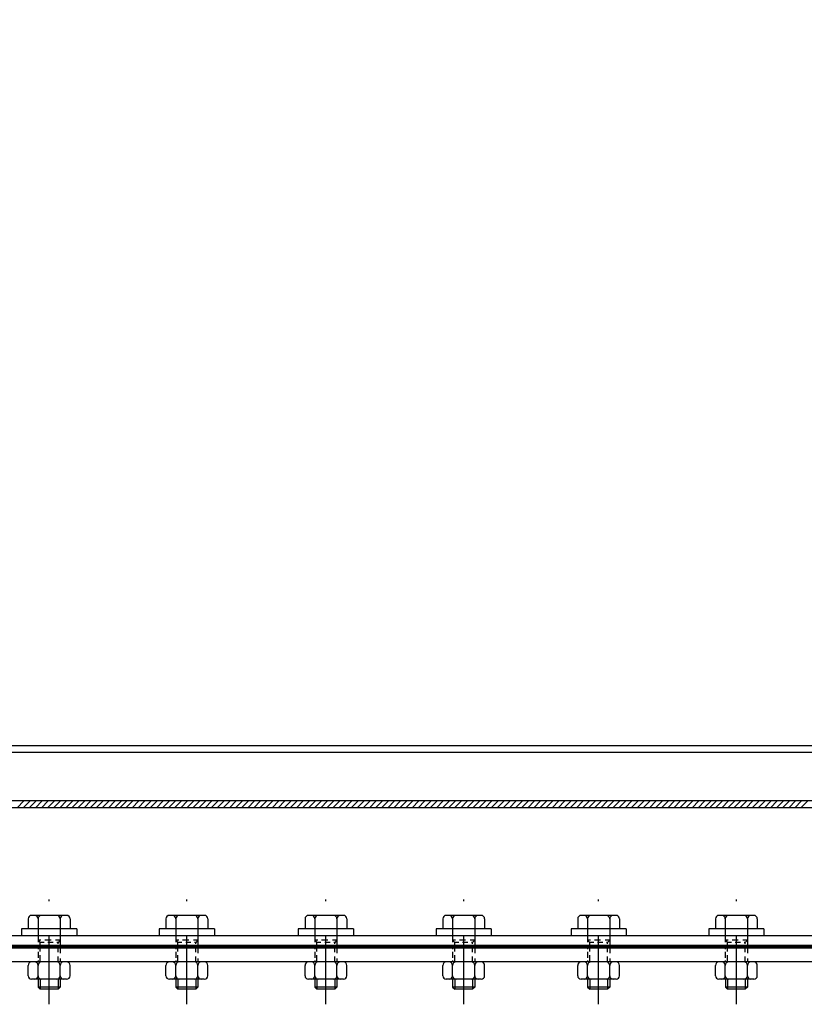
# Model space of a CAD drawing. Extents: x -672 to 590, y -425 to 416.
# Tile 11 of 31: x -177 to -120, y -86 to -15. Entities that reach past the tile are written whole.
import ezdxf

# ---------------------------------------------------------------- set-up
doc = ezdxf.new("R2010")
doc.units = 0
doc.header["$LTSCALE"] = 10
doc.header["$MEASUREMENT"] = 0
doc.linetypes.add('DASHDOT', pattern=[1, 0.5, -0.25, 0, -0.25])
doc.linetypes.add('HIDDEN2', pattern=[0.1875, 0.125, -0.0625])
doc.layers.get('0').update_dxf_attribs({"color": 4, "linetype": 'CONTINUOUS'})
doc.layers.add('KANAL', color=1, linetype='CONTINUOUS')
doc.layers.add('OSIE', color=3, linetype='DASHDOT')

msp = doc.modelspace()

# ---------------------------------------------------------------- linework, layer by layer
at = {"color": 7}
for p, q in [((5.179163, -71.620504), (-214.720837, -71.620504)), ((5.179163, -72.120504), (-214.720837, -72.120504)), ((5.179163, -81.420504), (-220.520837, -81.420504))]:
    msp.add_line(p, q, dxfattribs=at)
at = {"color": 0}
for p, q in [((-176.745277, -72.120504), (-176.245277, -71.620504)), ((-176.303336, -72.120504), (-175.803336, -71.620504)), ((-175.861394, -72.120504), (-175.361394, -71.620504)), ((-175.419452, -72.120504), (-174.919452, -71.620504)), ((-174.97751, -72.120504), (-174.47751, -71.620504)), ((-174.535569, -72.120504), (-174.035569, -71.620504)), ((-174.093627, -72.120504), (-173.593627, -71.620504)), ((-173.651685, -72.120504), (-173.151685, -71.620504)), ((-173.209743, -72.120504), (-172.709743, -71.620504)), ((-172.767802, -72.120504), (-172.267802, -71.620504)), ((-172.32586, -72.120504), (-171.82586, -71.620504)), ((-171.883918, -72.120504), (-171.383918, -71.620504)), ((-171.441976, -72.120504), (-170.941976, -71.620504)), ((-171.000035, -72.120504), (-170.500035, -71.620504)), ((-170.558093, -72.120504), (-170.058093, -71.620504)), ((-170.116151, -72.120504), (-169.616151, -71.620504)), ((-169.67421, -72.120504), (-169.17421, -71.620504)), ((-169.284306, -72.120504), (-168.784306, -71.620504)), ((-168.842364, -72.120504), (-168.342364, -71.620504)), ((-168.400422, -72.120504), (-167.900422, -71.620504)), ((-167.958481, -72.120504), (-167.458481, -71.620504)), ((-167.516539, -72.120504), (-167.016539, -71.620504)), ((-167.074597, -72.120504), (-166.574597, -71.620504)), ((-166.632656, -72.120504), (-166.132656, -71.620504)), ((-166.190714, -72.120504), (-165.690714, -71.620504)), ((-165.748772, -72.120504), (-165.248772, -71.620504)), ((-165.30683, -72.120504), (-164.80683, -71.620504)), ((-164.864889, -72.120504), (-164.364889, -71.620504)), ((-164.422947, -72.120504), (-163.922947, -71.620504)), ((-163.981005, -72.120504), (-163.481005, -71.620504)), ((-163.539063, -72.120504), (-163.039063, -71.620504)), ((-163.097122, -72.120504), (-162.597122, -71.620504)), ((-162.65518, -72.120504), (-162.15518, -71.620504)), ((-162.213238, -72.120504), (-161.713238, -71.620504)), ((-161.771296, -72.120504), (-161.271296, -71.620504)), ((-161.329355, -72.120504), (-160.829355, -71.620504)), ((-160.887413, -72.120504), (-160.387413, -71.620504)), ((-160.445471, -72.120504), (-159.945471, -71.620504)), ((-160.003529, -72.120504), (-159.503529, -71.620504)), ((-159.561588, -72.120504), (-159.061588, -71.620504)), ((-159.119646, -72.120504), (-158.619646, -71.620504)), ((-158.677704, -72.120504), (-158.177704, -71.620504)), ((-158.235763, -72.120504), (-157.735763, -71.620504)), ((-157.793821, -72.120504), (-157.293821, -71.620504)), ((-157.351879, -72.120504), (-156.851879, -71.620504)), ((-156.909937, -72.120504), (-156.409937, -71.620504)), ((-156.467996, -72.120504), (-155.967996, -71.620504)), ((-156.026054, -72.120504), (-155.526054, -71.620504)), ((-155.584112, -72.120504), (-155.084112, -71.620504)), ((-155.14217, -72.120504), (-154.64217, -71.620504)), ((-154.700229, -72.120504), (-154.200229, -71.620504)), ((-154.258287, -72.120504), (-153.758287, -71.620504)), ((-153.816345, -72.120504), (-153.316345, -71.620504)), ((-153.374403, -72.120504), (-152.874403, -71.620504)), ((-152.932462, -72.120504), (-152.432462, -71.620504)), ((-152.932462, -72.120504), (-152.432462, -71.620504)), ((-152.49052, -72.120504), (-151.99052, -71.620504)), ((-152.048578, -72.120504), (-151.548578, -71.620504)), ((-151.606636, -72.120504), (-151.106636, -71.620504)), ((-151.164695, -72.120504), (-150.664695, -71.620504)), ((-150.722753, -72.120504), (-150.222753, -71.620504)), ((-150.280811, -72.120504), (-149.780811, -71.620504)), ((-149.838869, -72.120504), (-149.338869, -71.620504)), ((-149.396928, -72.120504), (-148.896928, -71.620504)), ((-148.954986, -72.120504), (-148.454986, -71.620504)), ((-148.513044, -72.120504), (-148.013044, -71.620504)), ((-148.071103, -72.120504), (-147.571103, -71.620504)), ((-147.629161, -72.120504), (-147.129161, -71.620504)), ((-147.187219, -72.120504), (-146.687219, -71.620504)), ((-146.745277, -72.120504), (-146.245277, -71.620504)), ((-146.303336, -72.120504), (-145.803336, -71.620504)), ((-145.861394, -72.120504), (-145.361394, -71.620504)), ((-145.419452, -72.120504), (-144.919452, -71.620504)), ((-144.97751, -72.120504), (-144.47751, -71.620504)), ((-144.535569, -72.120504), (-144.035569, -71.620504)), ((-144.093627, -72.120504), (-143.593627, -71.620504)), ((-143.651685, -72.120504), (-143.151685, -71.620504)), ((-143.209743, -72.120504), (-142.709743, -71.620504)), ((-142.767802, -72.120504), (-142.267802, -71.620504)), ((-142.32586, -72.120504), (-141.82586, -71.620504)), ((-141.883918, -72.120504), (-141.383918, -71.620504)), ((-141.441976, -72.120504), (-140.941976, -71.620504)), ((-141.000035, -72.120504), (-140.500035, -71.620504)), ((-140.558093, -72.120504), (-140.058093, -71.620504)), ((-140.116151, -72.120504), (-139.616151, -71.620504)), ((-139.67421, -72.120504), (-139.17421, -71.620504)), ((-139.232268, -72.120504), (-138.732268, -71.620504)), ((-138.790326, -72.120504), (-138.290326, -71.620504)), ((-138.348384, -72.120504), (-137.848384, -71.620504)), ((-137.906443, -72.120504), (-137.406443, -71.620504)), ((-137.464501, -72.120504), (-136.964501, -71.620504)), ((-137.022559, -72.120504), (-136.522559, -71.620504)), ((-136.580617, -72.120504), (-136.080617, -71.620504)), ((-136.138676, -72.120504), (-135.638676, -71.620504)), ((-135.696734, -72.120504), (-135.196734, -71.620504)), ((-135.254792, -72.120504), (-134.754792, -71.620504)), ((-134.81285, -72.120504), (-134.31285, -71.620504)), ((-134.370909, -72.120504), (-133.870909, -71.620504)), ((-133.928967, -72.120504), (-133.428967, -71.620504)), ((-133.487025, -72.120504), (-132.987025, -71.620504)), ((-133.045083, -72.120504), (-132.545083, -71.620504)), ((-132.603142, -72.120504), (-132.103142, -71.620504)), ((-132.1612, -72.120504), (-131.6612, -71.620504)), ((-131.719258, -72.120504), (-131.219258, -71.620504)), ((-131.277316, -72.120504), (-130.777316, -71.620504)), ((-130.835375, -72.120504), (-130.335375, -71.620504)), ((-130.393433, -72.120504), (-129.893433, -71.620504)), ((-129.951491, -72.120504), (-129.451491, -71.620504)), ((-129.50955, -72.120504), (-129.00955, -71.620504)), ((-129.067608, -72.120504), (-128.567608, -71.620504)), ((-128.625666, -72.120504), (-128.125666, -71.620504)), ((-128.183724, -72.120504), (-127.683724, -71.620504)), ((-127.741783, -72.120504), (-127.241783, -71.620504)), ((-127.299841, -72.120504), (-126.799841, -71.620504)), ((-126.857899, -72.120504), (-126.357899, -71.620504)), ((-126.467996, -72.120504), (-125.967996, -71.620504)), ((-126.026054, -72.120504), (-125.526054, -71.620504)), ((-125.584112, -72.120504), (-125.084112, -71.620504)), ((-125.14217, -72.120504), (-124.64217, -71.620504)), ((-124.700229, -72.120504), (-124.200229, -71.620504)), ((-124.258287, -72.120504), (-123.758287, -71.620504)), ((-123.816345, -72.120504), (-123.316345, -71.620504)), ((-123.374403, -72.120504), (-122.874403, -71.620504)), ((-122.932462, -72.120504), (-122.432462, -71.620504)), ((-122.49052, -72.120504), (-121.99052, -71.620504)), ((-122.048578, -72.120504), (-121.548578, -71.620504)), ((-121.606636, -72.120504), (-121.106636, -71.620504)), ((-121.164695, -72.120504), (-120.664695, -71.620504)), ((-120.722753, -72.120504), (-120.222753, -71.620504)), ((-120.280811, -72.120504), (-119.780811, -71.620504)), ((-119.838869, -72.120504), (-119.338869, -71.620504))]:
    msp.add_line(p, q, dxfattribs=at)
at = {"color": 6, "linetype": 'Continuous'}
for p, q in [((-173.150837, -79.938569), (-175.690837, -79.938569)), ((-163.150837, -79.938569), (-165.690837, -79.938569)), ((-153.050837, -79.938569), (-155.590837, -79.938569)), ((-143.050837, -79.938569), (-145.590837, -79.938569)), ((-133.250837, -79.938569), (-135.790837, -79.938569)), ((-123.250837, -79.938569), (-125.790837, -79.938569)), ((-123.250837, -79.938569), (-125.790837, -79.938569)), ((-175.940837, -80.188569), (-175.940837, -80.920504)), ((-175.225512, -80.188272), (-175.225512, -80.920504)), ((-173.620837, -80.188272), (-173.620837, -80.920504)), ((-172.900837, -80.188569), (-172.900837, -80.920504)), ((-165.940837, -80.188569), (-165.940837, -80.920504)), ((-165.225512, -80.188272), (-165.225512, -80.920504)), ((-163.620837, -80.188272), (-163.620837, -80.920504)), ((-162.900837, -80.188569), (-162.900837, -80.920504)), ((-155.840837, -80.188569), (-155.840837, -80.920504)), ((-155.125512, -80.188272), (-155.125512, -80.920504)), ((-153.520837, -80.188272), (-153.520837, -80.920504)), ((-152.800837, -80.188569), (-152.800837, -80.920504)), ((-145.840837, -80.188569), (-145.840837, -80.920504)), ((-145.125512, -80.188272), (-145.125512, -80.920504)), ((-143.520837, -80.188272), (-143.520837, -80.920504)), ((-142.800837, -80.188569), (-142.800837, -80.920504)), ((-136.040837, -80.188569), (-136.040837, -80.920504)), ((-135.325512, -80.188272), (-135.325512, -80.920504)), ((-133.720837, -80.188272), (-133.720837, -80.920504)), ((-133.000837, -80.188569), (-133.000837, -80.920504)), ((-126.040837, -80.188569), (-126.040837, -80.920504)), ((-126.040837, -80.188569), (-126.040837, -80.920504)), ((-125.325512, -80.188272), (-125.325512, -80.920504)), ((-125.325512, -80.188272), (-125.325512, -80.920504)), ((-123.720837, -80.188272), (-123.720837, -80.920504)), ((-123.720837, -80.188272), (-123.720837, -80.920504)), ((-123.000837, -80.188569), (-123.000837, -80.920504)), ((-123.000837, -80.188569), (-123.000837, -80.920504)), ((-172.416162, -80.920504), (-176.425512, -80.920504)), ((-162.416162, -80.920504), (-166.425512, -80.920504)), ((-152.316162, -80.920504), (-156.325512, -80.920504)), ((-142.316162, -80.920504), (-146.325512, -80.920504)), ((-132.516162, -80.920504), (-136.525512, -80.920504)), ((-122.516162, -80.920504), (-126.525512, -80.920504)), ((-122.516162, -80.920504), (-126.525512, -80.920504)), ((-175.940837, -84.320501), (-175.940837, -83.570479)), ((-173.150837, -83.320504), (-175.690837, -83.320504)), ((-175.225512, -84.320797), (-175.225512, -83.570207)), ((-173.620837, -84.320797), (-173.620837, -83.570207)), ((-172.900837, -84.320501), (-172.900837, -83.570479)), ((-165.940837, -84.320501), (-165.940837, -83.570479)), ((-163.150837, -83.320504), (-165.690837, -83.320504)), ((-165.225512, -84.320797), (-165.225512, -83.570207)), ((-163.620837, -84.320797), (-163.620837, -83.570207)), ((-162.900837, -84.320501), (-162.900837, -83.570479)), ((-155.840837, -84.320501), (-155.840837, -83.570479)), ((-153.050837, -83.320504), (-155.590837, -83.320504)), ((-155.125512, -84.320797), (-155.125512, -83.570207)), ((-153.520837, -84.320797), (-153.520837, -83.570207)), ((-152.800837, -84.320501), (-152.800837, -83.570479)), ((-145.840837, -84.320501), (-145.840837, -83.570479)), ((-143.050837, -83.320504), (-145.590837, -83.320504)), ((-145.125512, -84.320797), (-145.125512, -83.570207)), ((-143.520837, -84.320797), (-143.520837, -83.570207)), ((-142.800837, -84.320501), (-142.800837, -83.570479)), ((-136.040837, -84.320501), (-136.040837, -83.570479)), ((-133.250837, -83.320504), (-135.790837, -83.320504)), ((-135.325512, -84.320797), (-135.325512, -83.570207)), ((-133.720837, -84.320797), (-133.720837, -83.570207)), ((-133.000837, -84.320501), (-133.000837, -83.570479)), ((-126.040837, -84.320501), (-126.040837, -83.570479)), ((-126.040837, -84.320501), (-126.040837, -83.570479)), ((-123.250837, -83.320504), (-125.790837, -83.320504)), ((-123.250837, -83.320504), (-125.790837, -83.320504)), ((-125.325512, -84.320797), (-125.325512, -83.570207)), ((-125.325512, -84.320797), (-125.325512, -83.570207)), ((-123.720837, -84.320797), (-123.720837, -83.570207)), ((-123.720837, -84.320797), (-123.720837, -83.570207)), ((-123.000837, -84.320501), (-123.000837, -83.570479)), ((-123.000837, -84.320501), (-123.000837, -83.570479)), ((-173.150837, -84.570501), (-175.690837, -84.570501)), ((-175.220837, -84.570501), (-175.220837, -85.144667)), ((-173.620837, -84.570501), (-173.620837, -85.144667)), ((-163.150837, -84.570501), (-165.690837, -84.570501)), ((-165.220837, -84.570501), (-165.220837, -85.144667)), ((-163.620837, -84.570501), (-163.620837, -85.144667)), ((-153.050837, -84.570501), (-155.590837, -84.570501)), ((-155.120837, -84.570501), (-155.120837, -85.144667)), ((-153.520837, -84.570501), (-153.520837, -85.144667)), ((-143.050837, -84.570501), (-145.590837, -84.570501)), ((-145.120837, -84.570501), (-145.120837, -85.144667)), ((-143.520837, -84.570501), (-143.520837, -85.144667)), ((-133.250837, -84.570501), (-135.790837, -84.570501)), ((-135.320837, -84.570501), (-135.320837, -85.144667)), ((-133.720837, -84.570501), (-133.720837, -85.144667)), ((-123.250837, -84.570501), (-125.790837, -84.570501)), ((-123.250837, -84.570501), (-125.790837, -84.570501)), ((-125.320837, -84.570501), (-125.320837, -85.144667)), ((-125.320837, -84.570501), (-125.320837, -85.144667)), ((-123.720837, -84.570501), (-123.720837, -85.144667)), ((-123.720837, -84.570501), (-123.720837, -85.144667))]:
    msp.add_line(p, q, dxfattribs=at)
at = {"color": 6, "linetype": 'HIDDEN2'}
for p, q in [((-176.425512, -80.920504), (-176.425512, -81.420504)), ((-175.225512, -80.920504), (-175.225512, -81.874776)), ((-173.620837, -80.920504), (-173.620837, -82.067346)), ((-172.416162, -80.920504), (-172.416162, -81.420504)), ((-166.425512, -80.920504), (-166.425512, -81.420504)), ((-165.225512, -80.920504), (-165.225512, -81.874776)), ((-163.620837, -80.920504), (-163.620837, -82.067346)), ((-162.416162, -80.920504), (-162.416162, -81.420504)), ((-156.325512, -80.920504), (-156.325512, -81.420504)), ((-155.125512, -80.920504), (-155.125512, -81.874776)), ((-153.520837, -80.920504), (-153.520837, -82.067346)), ((-152.316162, -80.920504), (-152.316162, -81.420504)), ((-146.325512, -80.920504), (-146.325512, -81.420504)), ((-145.125512, -80.920504), (-145.125512, -81.874776)), ((-143.520837, -80.920504), (-143.520837, -82.067346)), ((-142.316162, -80.920504), (-142.316162, -81.420504)), ((-136.525512, -80.920504), (-136.525512, -81.420504)), ((-135.325512, -80.920504), (-135.325512, -81.874776)), ((-133.720837, -80.920504), (-133.720837, -82.067346)), ((-132.516162, -80.920504), (-132.516162, -81.420504)), ((-126.525512, -80.920504), (-126.525512, -81.420504)), ((-126.525512, -80.920504), (-126.525512, -81.420504)), ((-125.325512, -80.920504), (-125.325512, -81.874776)), ((-125.325512, -80.920504), (-125.325512, -81.874776)), ((-123.720837, -80.920504), (-123.720837, -82.067346)), ((-123.720837, -80.920504), (-123.720837, -82.067346)), ((-122.516162, -80.920504), (-122.516162, -81.420504)), ((-122.516162, -80.920504), (-122.516162, -81.420504)), ((-175.225512, -82.074392), (-175.225512, -82.386731)), ((-175.011482, -81.750838), (-175.220837, -81.750838)), ((-174.781728, -81.900929), (-175.070837, -81.900929)), ((-174.282263, -81.750838), (-174.731781, -81.750838)), ((-174.119936, -81.900929), (-174.504525, -81.900929)), ((-173.620837, -81.750838), (-173.947621, -81.750838)), ((-173.770837, -81.900929), (-173.85522, -81.900929)), ((-165.225512, -82.074392), (-165.225512, -82.386731)), ((-165.011482, -81.750838), (-165.220837, -81.750838)), ((-164.781728, -81.900929), (-165.070837, -81.900929)), ((-164.282263, -81.750838), (-164.731781, -81.750838)), ((-164.119936, -81.900929), (-164.504525, -81.900929)), ((-163.620837, -81.750838), (-163.947621, -81.750838)), ((-163.770837, -81.900929), (-163.85522, -81.900929)), ((-155.125512, -82.074392), (-155.125512, -82.386731)), ((-154.911482, -81.750838), (-155.120837, -81.750838)), ((-154.681728, -81.900929), (-154.970837, -81.900929)), ((-154.182263, -81.750838), (-154.631781, -81.750838)), ((-154.019936, -81.900929), (-154.404525, -81.900929)), ((-153.520837, -81.750838), (-153.847621, -81.750838)), ((-153.670837, -81.900929), (-153.75522, -81.900929)), ((-145.125512, -82.074392), (-145.125512, -82.386731)), ((-144.911482, -81.750838), (-145.120837, -81.750838)), ((-144.681728, -81.900929), (-144.970837, -81.900929)), ((-144.182263, -81.750838), (-144.631781, -81.750838)), ((-144.019936, -81.900929), (-144.404525, -81.900929)), ((-143.520837, -81.750838), (-143.847621, -81.750838)), ((-143.670837, -81.900929), (-143.75522, -81.900929)), ((-135.325512, -82.074392), (-135.325512, -82.386731)), ((-135.111482, -81.750838), (-135.320837, -81.750838)), ((-134.881728, -81.900929), (-135.170837, -81.900929)), ((-134.382263, -81.750838), (-134.831781, -81.750838)), ((-134.219936, -81.900929), (-134.604525, -81.900929)), ((-133.720837, -81.750838), (-134.047621, -81.750838)), ((-133.870837, -81.900929), (-133.95522, -81.900929)), ((-125.325512, -82.074392), (-125.325512, -82.386731)), ((-125.325512, -82.074392), (-125.325512, -82.386731)), ((-125.111482, -81.750838), (-125.320837, -81.750838)), ((-125.111482, -81.750838), (-125.320837, -81.750838)), ((-124.881728, -81.900929), (-125.170837, -81.900929)), ((-124.881728, -81.900929), (-125.170837, -81.900929)), ((-124.382263, -81.750838), (-124.831781, -81.750838)), ((-124.382263, -81.750838), (-124.831781, -81.750838)), ((-124.219936, -81.900929), (-124.604525, -81.900929)), ((-124.219936, -81.900929), (-124.604525, -81.900929)), ((-123.720837, -81.750838), (-124.047621, -81.750838)), ((-123.720837, -81.750838), (-124.047621, -81.750838)), ((-123.870837, -81.900929), (-123.95522, -81.900929)), ((-123.870837, -81.900929), (-123.95522, -81.900929)), ((-175.225512, -82.579301), (-175.225512, -83.016106)), ((-173.620837, -82.241129), (-173.620837, -82.689677)), ((-165.225512, -82.579301), (-165.225512, -83.016106)), ((-163.620837, -82.241129), (-163.620837, -82.689677)), ((-155.125512, -82.579301), (-155.125512, -83.016106)), ((-153.520837, -82.241129), (-153.520837, -82.689677)), ((-145.125512, -82.579301), (-145.125512, -83.016106)), ((-143.520837, -82.241129), (-143.520837, -82.689677)), ((-135.325512, -82.579301), (-135.325512, -83.016106)), ((-133.720837, -82.241129), (-133.720837, -82.689677)), ((-125.325512, -82.579301), (-125.325512, -83.016106)), ((-125.325512, -82.579301), (-125.325512, -83.016106)), ((-123.720837, -82.241129), (-123.720837, -82.689677)), ((-123.720837, -82.241129), (-123.720837, -82.689677)), ((-175.225512, -83.211025), (-175.225512, -83.320504)), ((-173.620837, -83.063075), (-173.620837, -83.320504)), ((-165.225512, -83.211025), (-165.225512, -83.320504)), ((-163.620837, -83.063075), (-163.620837, -83.320504)), ((-155.125512, -83.211025), (-155.125512, -83.320504)), ((-153.520837, -83.063075), (-153.520837, -83.320504)), ((-145.125512, -83.211025), (-145.125512, -83.320504)), ((-143.520837, -83.063075), (-143.520837, -83.320504)), ((-135.325512, -83.211025), (-135.325512, -83.320504)), ((-133.720837, -83.063075), (-133.720837, -83.320504)), ((-125.325512, -83.211025), (-125.325512, -83.320504)), ((-125.325512, -83.211025), (-125.325512, -83.320504)), ((-123.720837, -83.063075), (-123.720837, -83.320504)), ((-123.720837, -83.063075), (-123.720837, -83.320504))]:
    msp.add_line(p, q, dxfattribs=at)
at = {"color": 6}
for p, q in [((-175.220837, -81.750929), (-175.070837, -81.900929)), ((-173.620837, -81.750929), (-173.770837, -81.900929)), ((-165.220837, -81.750929), (-165.070837, -81.900929)), ((-163.620837, -81.750929), (-163.770837, -81.900929)), ((-155.120837, -81.750929), (-154.970837, -81.900929)), ((-153.520837, -81.750929), (-153.670837, -81.900929)), ((-145.120837, -81.750929), (-144.970837, -81.900929)), ((-143.520837, -81.750929), (-143.670837, -81.900929)), ((-135.320837, -81.750929), (-135.170837, -81.900929)), ((-133.720837, -81.750929), (-133.870837, -81.900929)), ((-125.320837, -81.750929), (-125.170837, -81.900929)), ((-125.320837, -81.750929), (-125.170837, -81.900929)), ((-123.720837, -81.750929), (-123.870837, -81.900929)), ((-123.720837, -81.750929), (-123.870837, -81.900929)), ((-173.620837, -85.144576), (-175.220837, -85.144576)), ((-175.220837, -85.144667), (-175.070837, -85.294667)), ((-173.770837, -85.294667), (-175.070837, -85.294667)), ((-173.620837, -85.144667), (-173.770837, -85.294667)), ((-163.620837, -85.144576), (-165.220837, -85.144576)), ((-165.220837, -85.144667), (-165.070837, -85.294667)), ((-163.770837, -85.294667), (-165.070837, -85.294667)), ((-163.620837, -85.144667), (-163.770837, -85.294667)), ((-153.520837, -85.144576), (-155.120837, -85.144576)), ((-155.120837, -85.144667), (-154.970837, -85.294667)), ((-153.670837, -85.294667), (-154.970837, -85.294667)), ((-153.520837, -85.144667), (-153.670837, -85.294667)), ((-143.520837, -85.144576), (-145.120837, -85.144576)), ((-145.120837, -85.144667), (-144.970837, -85.294667)), ((-143.670837, -85.294667), (-144.970837, -85.294667)), ((-143.520837, -85.144667), (-143.670837, -85.294667)), ((-133.720837, -85.144576), (-135.320837, -85.144576)), ((-135.320837, -85.144667), (-135.170837, -85.294667)), ((-133.870837, -85.294667), (-135.170837, -85.294667)), ((-133.720837, -85.144667), (-133.870837, -85.294667)), ((-123.720837, -85.144576), (-125.320837, -85.144576)), ((-123.720837, -85.144576), (-125.320837, -85.144576)), ((-125.320837, -85.144667), (-125.170837, -85.294667)), ((-125.320837, -85.144667), (-125.170837, -85.294667)), ((-123.870837, -85.294667), (-125.170837, -85.294667)), ((-123.870837, -85.294667), (-125.170837, -85.294667)), ((-123.720837, -85.144667), (-123.870837, -85.294667)), ((-123.720837, -85.144667), (-123.870837, -85.294667))]:
    msp.add_line(p, q, dxfattribs=at)
at = {"color": 7, "linetype": 'HIDDEN2'}
for p, q in [((-175.070837, -82.067346), (-175.070837, -81.900929)), ((-173.770837, -81.996894), (-173.770837, -81.900929)), ((-173.770837, -82.607482), (-173.770837, -82.177722)), ((-165.070837, -82.067346), (-165.070837, -81.900929)), ((-163.770837, -81.996894), (-163.770837, -81.900929)), ((-163.770837, -82.607482), (-163.770837, -82.177722)), ((-154.970837, -82.067346), (-154.970837, -81.900929)), ((-153.670837, -81.996894), (-153.670837, -81.900929)), ((-153.670837, -82.607482), (-153.670837, -82.177722)), ((-144.970837, -82.067346), (-144.970837, -81.900929)), ((-143.670837, -81.996894), (-143.670837, -81.900929)), ((-143.670837, -82.607482), (-143.670837, -82.177722)), ((-135.170837, -82.067346), (-135.170837, -81.900929)), ((-133.870837, -81.996894), (-133.870837, -81.900929)), ((-133.870837, -82.607482), (-133.870837, -82.177722)), ((-125.170837, -82.067346), (-125.170837, -81.900929)), ((-125.170837, -82.067346), (-125.170837, -81.900929)), ((-123.870837, -81.996894), (-123.870837, -81.900929)), ((-123.870837, -81.996894), (-123.870837, -81.900929)), ((-123.870837, -82.607482), (-123.870837, -82.177722)), ((-123.870837, -82.607482), (-123.870837, -82.177722)), ((-175.070837, -82.555817), (-175.070837, -82.252871)), ((-175.070837, -83.320504), (-175.070837, -82.823536)), ((-165.070837, -82.555817), (-165.070837, -82.252871)), ((-165.070837, -83.320504), (-165.070837, -82.823536)), ((-154.970837, -82.555817), (-154.970837, -82.252871)), ((-154.970837, -83.320504), (-154.970837, -82.823536)), ((-144.970837, -82.555817), (-144.970837, -82.252871)), ((-144.970837, -83.320504), (-144.970837, -82.823536)), ((-135.170837, -82.555817), (-135.170837, -82.252871)), ((-135.170837, -83.320504), (-135.170837, -82.823536)), ((-125.170837, -82.555817), (-125.170837, -82.252871)), ((-125.170837, -82.555817), (-125.170837, -82.252871)), ((-125.170837, -83.320504), (-125.170837, -82.823536)), ((-125.170837, -83.320504), (-125.170837, -82.823536)), ((-173.770837, -83.320504), (-173.770837, -82.929215)), ((-163.770837, -83.320504), (-163.770837, -82.929215)), ((-153.670837, -83.320504), (-153.670837, -82.929215)), ((-143.670837, -83.320504), (-143.670837, -82.929215)), ((-133.870837, -83.320504), (-133.870837, -82.929215)), ((-123.870837, -83.320504), (-123.870837, -82.929215)), ((-123.870837, -83.320504), (-123.870837, -82.929215))]:
    msp.add_line(p, q, dxfattribs=at)
at = {"color": 7, "linetype": 'Continuous'}
for p, q in [((-175.070837, -84.570501), (-175.070837, -85.294758)), ((-173.770837, -84.570501), (-173.770837, -85.294758)), ((-165.070837, -84.570501), (-165.070837, -85.294758)), ((-163.770837, -84.570501), (-163.770837, -85.294758)), ((-154.970837, -84.570501), (-154.970837, -85.294758)), ((-153.670837, -84.570501), (-153.670837, -85.294758)), ((-144.970837, -84.570501), (-144.970837, -85.294758)), ((-143.670837, -84.570501), (-143.670837, -85.294758)), ((-135.170837, -84.570501), (-135.170837, -85.294758)), ((-133.870837, -84.570501), (-133.870837, -85.294758)), ((-125.170837, -84.570501), (-125.170837, -85.294758)), ((-125.170837, -84.570501), (-125.170837, -85.294758)), ((-123.870837, -84.570501), (-123.870837, -85.294758)), ((-123.870837, -84.570501), (-123.870837, -85.294758))]:
    msp.add_line(p, q, dxfattribs=at)
at = {"color": 6, "linetype": 'Continuous'}
for centre, start, end in [((-175.690837, -80.188569), 90, 180), ((-175.475511, -80.188569), 360, 90), ((-174.975512, -80.188569), 90, 180), ((-173.870836, -80.188569), 360, 90), ((-173.370837, -80.188569), 90, 180), ((-173.150837, -80.188569), 360, 90), ((-165.690837, -80.188569), 90, 180), ((-165.475511, -80.188569), 360, 90), ((-164.975512, -80.188569), 90, 180), ((-163.870836, -80.188569), 360, 90), ((-163.370837, -80.188569), 90, 180), ((-163.150837, -80.188569), 360, 90), ((-155.590837, -80.188569), 90, 180), ((-155.375511, -80.188569), 360, 90), ((-154.875512, -80.188569), 90, 180), ((-153.770836, -80.188569), 360, 90), ((-153.270837, -80.188569), 90, 180), ((-153.050837, -80.188569), 360, 90), ((-145.590837, -80.188569), 90, 180), ((-145.375511, -80.188569), 360, 90), ((-144.875512, -80.188569), 90, 180), ((-143.770836, -80.188569), 360, 90), ((-143.270837, -80.188569), 90, 180), ((-143.050837, -80.188569), 360, 90), ((-135.790837, -80.188569), 90, 180), ((-135.575511, -80.188569), 360, 90), ((-135.075512, -80.188569), 90, 180), ((-133.970836, -80.188569), 360, 90), ((-133.470837, -80.188569), 90, 180), ((-133.250837, -80.188569), 360, 90), ((-125.790837, -80.188569), 90, 180), ((-125.790837, -80.188569), 90, 180), ((-125.575511, -80.188569), 360, 90), ((-125.575511, -80.188569), 360, 90), ((-125.075512, -80.188569), 90, 180), ((-125.075512, -80.188569), 90, 180), ((-123.970836, -80.188569), 360, 90), ((-123.970836, -80.188569), 360, 90), ((-123.470837, -80.188569), 90, 180), ((-123.470837, -80.188569), 90, 180), ((-123.250837, -80.188569), 360, 90), ((-123.250837, -80.188569), 360, 90), ((-175.690837, -83.570504), 90, 180), ((-175.475511, -83.570504), 360, 90), ((-174.975512, -83.570504), 90, 180), ((-173.870836, -83.570504), 360, 90), ((-173.370837, -83.570504), 90, 180), ((-173.150837, -83.570504), 360, 90), ((-165.690837, -83.570504), 90, 180), ((-165.475511, -83.570504), 360, 90), ((-164.975512, -83.570504), 90, 180), ((-163.870836, -83.570504), 360, 90), ((-163.370837, -83.570504), 90, 180), ((-163.150837, -83.570504), 360, 90), ((-155.590837, -83.570504), 90, 180), ((-155.375511, -83.570504), 360, 90), ((-154.875512, -83.570504), 90, 180), ((-153.770836, -83.570504), 360, 90), ((-153.270837, -83.570504), 90, 180), ((-153.050837, -83.570504), 360, 90), ((-145.590837, -83.570504), 90, 180), ((-145.375511, -83.570504), 360, 90), ((-144.875512, -83.570504), 90, 180), ((-143.770836, -83.570504), 360, 90), ((-143.270837, -83.570504), 90, 180), ((-143.050837, -83.570504), 360, 90), ((-135.790837, -83.570504), 90, 180), ((-135.575511, -83.570504), 360, 90), ((-135.075512, -83.570504), 90, 180), ((-133.970836, -83.570504), 360, 90), ((-133.470837, -83.570504), 90, 180), ((-133.250837, -83.570504), 360, 90), ((-125.790837, -83.570504), 90, 180), ((-125.790837, -83.570504), 90, 180), ((-125.575511, -83.570504), 360, 90), ((-125.575511, -83.570504), 360, 90), ((-125.075512, -83.570504), 90, 180), ((-125.075512, -83.570504), 90, 180), ((-123.970836, -83.570504), 360, 90), ((-123.970836, -83.570504), 360, 90), ((-123.470837, -83.570504), 90, 180), ((-123.470837, -83.570504), 90, 180), ((-123.250837, -83.570504), 360, 90), ((-123.250837, -83.570504), 360, 90), ((-175.690837, -84.320501), 180, 270), ((-175.475511, -84.320501), 270, 0), ((-174.975512, -84.320501), 180, 270), ((-173.870836, -84.320501), 270, 0), ((-173.370837, -84.320501), 180, 270), ((-173.150837, -84.320501), 270, 0), ((-165.690837, -84.320501), 180, 270), ((-165.475511, -84.320501), 270, 0), ((-164.975512, -84.320501), 180, 270), ((-163.870836, -84.320501), 270, 0), ((-163.370837, -84.320501), 180, 270), ((-163.150837, -84.320501), 270, 0), ((-155.590837, -84.320501), 180, 270), ((-155.375511, -84.320501), 270, 0), ((-154.875512, -84.320501), 180, 270), ((-153.770836, -84.320501), 270, 0), ((-153.270837, -84.320501), 180, 270), ((-153.050837, -84.320501), 270, 0), ((-145.590837, -84.320501), 180, 270), ((-145.375511, -84.320501), 270, 0), ((-144.875512, -84.320501), 180, 270), ((-143.770836, -84.320501), 270, 0), ((-143.270837, -84.320501), 180, 270), ((-143.050837, -84.320501), 270, 0), ((-135.790837, -84.320501), 180, 270), ((-135.575511, -84.320501), 270, 0), ((-135.075512, -84.320501), 180, 270), ((-133.970836, -84.320501), 270, 0), ((-133.470837, -84.320501), 180, 270), ((-133.250837, -84.320501), 270, 0), ((-125.790837, -84.320501), 180, 270), ((-125.790837, -84.320501), 180, 270), ((-125.575511, -84.320501), 270, 0), ((-125.575511, -84.320501), 270, 0), ((-125.075512, -84.320501), 180, 270), ((-125.075512, -84.320501), 180, 270), ((-123.970836, -84.320501), 270, 0), ((-123.970836, -84.320501), 270, 0), ((-123.470837, -84.320501), 180, 270), ((-123.470837, -84.320501), 180, 270), ((-123.250837, -84.320501), 270, 0), ((-123.250837, -84.320501), 270, 0)]:
    msp.add_arc(centre, 0.25, start, end, dxfattribs=at)
at = {"layer": 'KANAL'}
for p, q in [((5.179163, -82.120504), (-220.520837, -82.120504)), ((5.179163, -82.320504), (-220.520837, -82.320504)), ((5.179163, -83.320504), (-206.220837, -83.320504))]:
    msp.add_line(p, q, dxfattribs=at)
at = {"layer": 'KANAL', "color": 4, "const_width": 0.2}
msp.add_lwpolyline([(-225.320837, 48.879496), (-225.320837, -77.420504, 0.414213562), (-220.520837, -82.220504), (5.179163, -82.220504)], format="xyb", dxfattribs=at)
at = {"layer": 'OSIE', "color": 1, "linetype": 'Continuous'}
for p, q in [((5.179163, -67.620504), (-210.720837, -67.620504)), ((5.179163, -68.120504), (-210.720837, -68.120504))]:
    msp.add_line(p, q, dxfattribs=at)
at = {"layer": 'OSIE'}
for p, q in [((-174.420837, -86.396459), (-174.420837, -78.53789)), ((-164.420837, -86.396459), (-164.420837, -78.53789)), ((-154.320837, -86.396459), (-154.320837, -78.53789)), ((-144.320837, -86.396459), (-144.320837, -78.53789)), ((-134.520837, -86.396459), (-134.520837, -78.53789)), ((-124.520837, -86.396459), (-124.520837, -78.53789)), ((-124.520837, -86.396459), (-124.520837, -78.53789))]:
    msp.add_line(p, q, dxfattribs=at)

doc.saveas('drawing.dxf')
